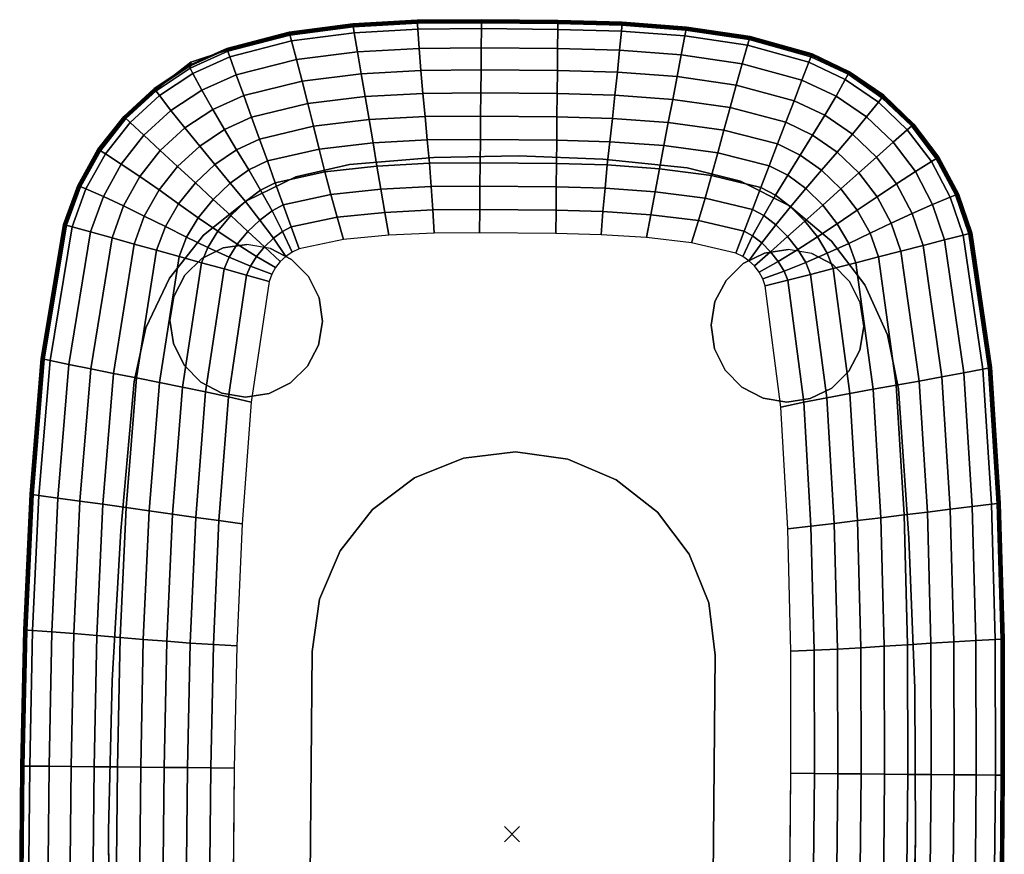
# Model space of a CAD drawing. Header units: inches. Extents: x -419 to 77, y -13 to 172.
# Tile 26 of 256: x -20 to -7, y 14 to 25. Entities that reach past the tile are written whole.
import ezdxf
from ezdxf.enums import TextEntityAlignment as Align

# ---------------------------------------------------------------- set-up
doc = ezdxf.new("R2010")
doc.units = ezdxf.units.IN
doc.header["$MEASUREMENT"] = 0
doc.header["$PDMODE"] = 3
doc.header["$PDSIZE"] = 0.1
for name, color, linetype in [('A-FURN', 1, 'Continuous'), ('A-FURN-3-NODE', 7, 'Continuous'), ('A-FURN-3-PIP-TABLE-LEG-BASE', 251, 'Continuous'), ('A-FURN-3-PIP-TABLE-LEG-GLIDE', 254, 'Continuous'), ('A-FURN-3-PIP-TABLE-LEG-SUPPORT', 251, 'Continuous'), ('A-FURN-3-PIP-TABLE-TOP', 33, 'Continuous'), ('A-FURN-3-PIP-TABLE-TOP-TRIM', 35, 'Continuous'), ('A-FURN-HAWORTH-ATT', 7, 'Continuous')]:
    doc.layers.add(name, color=color, linetype=linetype)

# ---------------------------------------------------------------- blocks, each defined once
blk = doc.blocks.new('STP-P26-3D-3')
at = {"layer": 'A-FURN-3-NODE'}
blk.add_point((0, 0), dxfattribs=at)
at = {"layer": 'A-FURN-3-PIP-TABLE-LEG-BASE'}
for points, invisible_edges in [([(-1.963, 5.254, 0.125), (0, 5.285, 0.125), (0, -5.285, 0.125), (-1.963, -5.254, 0.125)], 10), ([(-1.963, -5.254, 0.375), (0, -5.285, 0.375), (0, 5.285, 0.375), (-1.963, 5.254, 0.375)], 10), ([(0, 5.285, 0.125), (1.964, 5.254, 0.125), (1.964, -5.254, 0.125), (0, -5.285, 0.125)], 10), ([(0, -5.285, 0.375), (1.964, -5.254, 0.375), (1.964, 5.254, 0.375), (0, 5.285, 0.375)], 10), ([(1.964, 5.254, 0.125), (3.925, 5.16, 0.125), (3.925, -5.16, 0.125), (1.964, -5.254, 0.125)], 10), ([(1.964, -5.254, 0.375), (3.925, -5.16, 0.375), (3.925, 5.16, 0.375), (1.964, 5.254, 0.375)], 10), ([(5.883, -5.004, 0.125), (3.925, -5.16, 0.125), (3.925, 5.16, 0.125), (5.883, 5.004, 0.125)], 10), ([(3.925, -5.16, 0.375), (5.883, -5.004, 0.375), (5.883, 5.004, 0.375), (3.925, 5.16, 0.375)], 10), ([(5.883, -5.004, 0.375), (6.587, -4.856, 0.375), (6.587, 4.856, 0.375), (5.883, 5.004, 0.375)], 10), ([(6.587, 4.856, 0.125), (6.587, -4.856, 0.125), (5.883, -5.004, 0.125), (5.883, 5.004, 0.125)], 5), ([(7.24, 4.553, 0.375), (6.587, 4.856, 0.375), (6.587, -4.856, 0.375), (7.24, -4.553, 0.375)], 10), ([(6.587, -4.856, 0.125), (6.587, 4.856, 0.125), (7.24, 4.553, 0.125), (7.24, -4.553, 0.125)], 5), ([(7.24, -4.553, 0.375), (7.809, -4.112, 0.375), (7.809, 4.112, 0.375), (7.24, 4.553, 0.375)], 10), ([(7.809, 4.112, 0.125), (7.809, -4.112, 0.125), (7.24, -4.553, 0.125), (7.24, 4.553, 0.125)], 5), ([(8.265, 3.555, 0.375), (7.809, 4.112, 0.375), (7.809, -4.112, 0.375), (8.265, -3.555, 0.375)], 10), ([(7.809, -4.112, 0.125), (7.809, 4.112, 0.125), (8.265, 3.555, 0.125), (8.265, -3.555, 0.125)], 5), ([(8.265, -3.555, 0.375), (8.584, -2.911, 0.375), (8.584, 2.911, 0.375), (8.265, 3.555, 0.375)], 10), ([(8.584, 2.911, 0.125), (8.584, -2.911, 0.125), (8.265, -3.555, 0.125), (8.265, 3.555, 0.125)], 5), ([(8.584, -2.911, 0.375), (8.752, -2.211, 0.375), (8.752, 2.211, 0.375), (8.584, 2.911, 0.375)], 10), ([(8.752, 2.211, 0.125), (8.752, -2.211, 0.125), (8.584, -2.911, 0.125), (8.584, 2.911, 0.125)], 5), ([(8.752, -2.211, 0.375), (8.854, -1.108, 0.375), (8.854, 1.108, 0.375), (8.752, 2.211, 0.375)], 10), ([(8.854, 1.108, 0.125), (8.854, -1.108, 0.125), (8.752, -2.211, 0.125), (8.752, 2.211, 0.125)], 5), ([(8.854, -1.108, 0.375), (8.887, 0, 0.375), (8.854, 1.108, 0.375)], 8), ([(8.854, 1.108, 0.125), (8.887, 0, 0.125), (8.854, -1.108, 0.125), (8.854, 1.108, 0.125)], 4)]:
    blk.add_3dface(points, dxfattribs=dict(at, invisible_edges=invisible_edges))
at = {"layer": 'A-FURN-3-PIP-TABLE-LEG-GLIDE'}
for points, invisible_edges in [([(7.002, 4.494), (6.693, 4.543), (6.105, 4.352), (5.884, 4.131)], 10), ([(6.384, 4.494), (6.105, 4.352), (6.693, 4.543)], 2), ([(5.884, 4.131), (5.742, 3.852), (7.281, 4.352), (7.002, 4.494)], 10), ([(5.742, 3.852), (5.693, 3.543), (7.502, 4.131), (7.281, 4.352)], 10), ([(7.644, 3.852), (7.502, 4.131), (5.693, 3.543), (5.742, 3.234)], 10), ([(7.693, 3.543), (7.644, 3.852), (5.742, 3.234), (5.884, 2.956)], 10), ([(5.884, 2.956), (6.105, 2.734), (7.644, 3.234), (7.693, 3.543)], 10), ([(6.105, 2.734), (6.384, 2.592), (7.502, 2.956), (7.644, 3.234)], 10), ([(6.384, 2.592), (6.693, 2.543), (7.281, 2.734), (7.502, 2.956)], 10), ([(6.693, 2.543), (7.002, 2.592), (7.281, 2.734)], 8), ([(7.002, -2.592), (6.693, -2.543), (6.105, -2.734), (5.884, -2.956)], 10), ([(6.384, -2.592), (6.105, -2.734), (6.693, -2.543)], 2), ([(5.884, -2.956), (5.742, -3.234), (7.281, -2.734), (7.002, -2.592)], 10), ([(5.742, -3.234), (5.693, -3.543), (7.502, -2.956), (7.281, -2.734)], 10), ([(7.644, -3.234), (7.502, -2.956), (5.693, -3.543), (5.742, -3.852)], 10), ([(7.693, -3.543), (7.644, -3.234), (5.742, -3.852), (5.884, -4.131)], 10), ([(5.884, -4.131), (6.105, -4.352), (7.644, -3.852), (7.693, -3.543)], 10), ([(6.105, -4.352), (6.384, -4.494), (7.502, -4.131), (7.644, -3.852)], 10), ([(6.384, -4.494), (6.693, -4.543), (7.281, -4.352), (7.502, -4.131)], 10), ([(6.693, -4.543), (7.002, -4.494), (7.281, -4.352)], 8)]:
    blk.add_3dface(points, dxfattribs=dict(at, invisible_edges=invisible_edges))
at = {"layer": 'A-FURN-3-PIP-TABLE-LEG-SUPPORT'}
for points, invisible_edges in [([(2.371, 2.638, 25.25), (-3.062, 2.638, 25.25), (-3.062, -2.638, 25.25), (2.371, -2.638, 25.25)], 10), ([(3.054, 2.548, 25.25), (2.371, 2.638, 25.25), (2.371, -2.638, 25.25), (3.054, -2.548, 25.25)], 10), ([(3.69, 2.284, 25.25), (3.054, 2.548, 25.25), (3.054, -2.548, 25.25), (3.69, -2.284, 25.25)], 10), ([(3.69, -2.284, 25.25), (4.236, -1.865, 25.25), (4.236, 1.865, 25.25), (3.69, 2.284, 25.25)], 10), ([(4.656, 1.319, 25.25), (4.236, 1.865, 25.25), (4.236, -1.865, 25.25), (4.656, -1.319, 25.25)], 10), ([(4.656, -1.319, 25.25), (4.919, -0.683, 25.25), (4.919, 0.683, 25.25), (4.656, 1.319, 25.25)], 10), ([(4.919, -0.683, 25.25), (5.009, 0, 25.25), (4.919, 0.683, 25.25)], 8)]:
    blk.add_3dface(points, dxfattribs=dict(at, invisible_edges=invisible_edges))
at = {"layer": 'A-FURN-3-PIP-TABLE-TOP'}
for points, invisible_edges in [([(0.833, 6.399, 26), (-0.833, 6.399, 26), (-0.833, -6.399, 26), (0.833, -6.399, 26)], 10), ([(0.833, -6.399, 26), (10.626, -0.5, 26), (10.626, 0.5, 26), (0.833, 6.399, 26)], 13), ([(2.613, 6.379, 26), (0.833, 6.399, 26), (10.626, 0.5, 26), (10.61, 1.339, 26)], 10), ([(10.61, 1.339, 26), (10.554, 2.177, 26), (4.391, 6.313, 26), (2.613, 6.379, 26)], 10), ([(6.165, 6.183, 26), (4.391, 6.313, 26), (10.554, 2.177, 26), (10.438, 3.008, 26)], 10), ([(10.438, 3.008, 26), (10.221, 3.818, 26), (7.921, 5.909, 26), (6.165, 6.183, 26)], 10), ([(8.428, 5.729, 26), (7.921, 5.909, 26), (10.221, 3.818, 26), (9.995, 4.306, 26)], 10), ([(9.995, 4.306, 26), (9.693, 4.751, 26), (8.9, 5.472, 26), (8.428, 5.729, 26)], 10), ([(9.693, 4.751, 26), (9.326, 5.143, 26), (8.9, 5.472, 26)], 8), ([(0.833, -6.399, 26), (2.613, -6.379, 26), (10.61, -1.339, 26), (10.626, -0.5, 26)], 10), ([(2.613, -6.379, 26), (4.391, -6.313, 26), (10.554, -2.177, 26), (10.61, -1.339, 26)], 10), ([(6.165, -6.183, 26), (10.438, -3.008, 26), (10.554, -2.177, 26), (4.391, -6.313, 26)], 5), ([(7.921, -5.909, 26), (10.221, -3.818, 26), (10.438, -3.008, 26), (6.165, -6.183, 26)], 5), ([(9.995, -4.306, 26), (10.221, -3.818, 26), (7.921, -5.909, 26), (8.428, -5.729, 26)], 10), ([(8.428, -5.729, 26), (8.9, -5.472, 26), (9.693, -4.751, 26), (9.995, -4.306, 26)], 10), ([(9.326, -5.143, 26), (9.693, -4.751, 26), (8.9, -5.472, 26)], 2)]:
    blk.add_3dface(points, dxfattribs=dict(at, invisible_edges=invisible_edges))
at = {"layer": 'A-FURN-3-PIP-TABLE-TOP-TRIM'}
for points, invisible_edges in [([(-3.062, 2.638, 25.25), (2.371, 2.638, 25.25), (0.833, 3.644, 25.25), (-0.833, 3.644, 25.25)], 10), ([(2.371, 2.638, 25.25), (3.054, 2.548, 25.25), (2.433, 3.628, 25.25), (0.833, 3.644, 25.25)], 10), ([(3.054, 2.548, 25.25), (3.69, 2.284, 25.25), (4.032, 3.573, 25.25), (2.433, 3.628, 25.25)], 10), ([(5.628, 3.467, 25.25), (4.032, 3.573, 25.25), (3.69, 2.284, 25.25), (4.236, 1.865, 25.25)], 10), ([(4.236, 1.865, 25.25), (4.656, 1.319, 25.25), (7.212, 3.247, 25.25), (5.628, 3.467, 25.25)], 10), ([(7.64, 2.858, 25.25), (7.212, 3.247, 25.25), (4.656, 1.319, 25.25), (4.919, 0.683, 25.25)], 11), ([(7.64, 2.858, 25.25), (7.597, 2.949, 25.25), (7.306, 3.214, 25.25), (7.212, 3.247, 25.25)], 10), ([(7.597, 2.949, 25.25), (7.541, 3.032, 25.25), (7.394, 3.166, 25.25), (7.306, 3.214, 25.25)], 10), ([(7.541, 3.032, 25.25), (7.473, 3.105, 25.25), (7.394, 3.166, 25.25)], 8), ([(4.919, 0.683, 25.25), (7.832, 1.688, 25.25), (7.768, 2.279, 25.25), (7.64, 2.858, 25.25)], 9), ([(4.919, 0.683, 25.25), (7.872, 0.5, 25.25), (7.863, 1.094, 25.25), (7.832, 1.688, 25.25)], 9), ([(5.009, 0, 25.25), (7.872, -0.5, 25.25), (7.872, 0.5, 25.25), (4.919, 0.683, 25.25)], 5), ([(5.009, 0, 25.25), (4.919, -0.683, 25.25), (7.872, -0.5, 25.25)], 10), ([(7.832, -1.688, 25.25), (7.863, -1.094, 25.25), (7.872, -0.5, 25.25), (4.919, -0.683, 25.25)], 12), ([(7.212, -3.247, 25.25), (7.64, -2.858, 25.25), (4.919, -0.683, 25.25), (4.656, -1.319, 25.25)], 11), ([(4.919, -0.683, 25.25), (7.64, -2.858, 25.25), (7.768, -2.279, 25.25), (7.832, -1.688, 25.25)], 9), ([(4.656, -1.319, 25.25), (4.236, -1.865, 25.25), (5.628, -3.467, 25.25), (7.212, -3.247, 25.25)], 10), ([(4.032, -3.573, 25.25), (5.628, -3.467, 25.25), (4.236, -1.865, 25.25), (3.69, -2.284, 25.25)], 10), ([(2.433, -3.628, 25.25), (4.032, -3.573, 25.25), (3.69, -2.284, 25.25), (3.054, -2.548, 25.25)], 10), ([(0.833, -3.644, 25.25), (2.433, -3.628, 25.25), (3.054, -2.548, 25.25), (2.371, -2.638, 25.25)], 10), ([(-0.833, -3.644, 25.25), (0.833, -3.644, 25.25), (2.371, -2.638, 25.25), (-3.062, -2.638, 25.25)], 10), ([(7.64, -2.858, 25.25), (7.212, -3.247, 25.25), (7.306, -3.214, 25.25), (7.597, -2.949, 25.25)], 5), ([(7.306, -3.214, 25.25), (7.394, -3.166, 25.25), (7.541, -3.032, 25.25), (7.597, -2.949, 25.25)], 10), ([(7.394, -3.166, 25.25), (7.473, -3.105, 25.25), (7.541, -3.032, 25.25)], 8)]:
    blk.add_3dface(points, dxfattribs=dict(at, invisible_edges=invisible_edges))
at = {"layer": 'A-FURN-HAWORTH-ATT', "flags": 1}
for tag, p in [('HAWMC', (0.002, -0.001)), ('HAWPN', (0.002, -0.168)), ('HAWSN', (0.002, -0.335))]:
    blk.add_attdef(tag, text='', height=0.1, dxfattribs=at).set_placement(p, align=Align.TOP_CENTER)
at = {"layer": 'A-FURN-3-PIP-TABLE-LEG-BASE'}
mesh = blk.add_polymesh((2, 45), dxfattribs=at)
for k, corner in enumerate([(-8.887, 0, 0.125), (-8.854, 1.108, 0.125), (-8.752, 2.211, 0.125), (-8.584, 2.911, 0.125), (-8.265, 3.555, 0.125), (-7.809, 4.112, 0.125), (-7.24, 4.553, 0.125), (-6.587, 4.856, 0.125), (-5.883, 5.004, 0.125), (-3.925, 5.16, 0.125), (-1.963, 5.254, 0.125), (0, 5.285, 0.125), (1.964, 5.254, 0.125), (3.925, 5.16, 0.125), (5.883, 5.004, 0.125), (6.587, 4.856, 0.125), (7.24, 4.553, 0.125), (7.809, 4.112, 0.125), (8.265, 3.555, 0.125), (8.584, 2.911, 0.125), (8.752, 2.211, 0.125), (8.854, 1.108, 0.125), (8.887, 0, 0.125), (8.854, -1.108, 0.125), (8.752, -2.211, 0.125), (8.584, -2.911, 0.125), (8.265, -3.555, 0.125), (7.809, -4.112, 0.125), (7.24, -4.553, 0.125), (6.587, -4.856, 0.125), (5.883, -5.004, 0.125), (3.925, -5.16, 0.125), (1.964, -5.254, 0.125), (0, -5.285, 0.125), (-1.963, -5.254, 0.125), (-3.925, -5.16, 0.125), (-5.883, -5.004, 0.125), (-6.587, -4.856, 0.125), (-7.24, -4.553, 0.125), (-7.809, -4.112, 0.125), (-8.265, -3.555, 0.125), (-8.584, -2.911, 0.125), (-8.752, -2.211, 0.125), (-8.854, -1.108, 0.125), (-8.887, 0, 0.125), (-8.887, 0, 0.375), (-8.854, 1.108, 0.375), (-8.752, 2.211, 0.375), (-8.584, 2.911, 0.375), (-8.265, 3.555, 0.375), (-7.809, 4.112, 0.375), (-7.24, 4.553, 0.375), (-6.587, 4.856, 0.375), (-5.883, 5.004, 0.375), (-3.925, 5.16, 0.375), (-1.963, 5.254, 0.375), (0, 5.285, 0.375), (1.964, 5.254, 0.375), (3.925, 5.16, 0.375), (5.883, 5.004, 0.375), (6.587, 4.856, 0.375), (7.24, 4.553, 0.375), (7.809, 4.112, 0.375), (8.265, 3.555, 0.375), (8.584, 2.911, 0.375), (8.752, 2.211, 0.375), (8.854, 1.108, 0.375), (8.887, 0, 0.375), (8.854, -1.108, 0.375), (8.752, -2.211, 0.375), (8.584, -2.911, 0.375), (8.265, -3.555, 0.375), (7.809, -4.112, 0.375), (7.24, -4.553, 0.375), (6.587, -4.856, 0.375), (5.883, -5.004, 0.375), (3.925, -5.16, 0.375), (1.964, -5.254, 0.375), (0, -5.285, 0.375), (-1.963, -5.254, 0.375), (-3.925, -5.16, 0.375), (-5.883, -5.004, 0.375), (-6.587, -4.856, 0.375), (-7.24, -4.553, 0.375), (-7.809, -4.112, 0.375), (-8.265, -3.555, 0.375), (-8.584, -2.911, 0.375), (-8.752, -2.211, 0.375), (-8.854, -1.108, 0.375), (-8.887, 0, 0.375)]):
    mesh.set_mesh_vertex(divmod(k, 45), corner)
at = {"layer": 'A-FURN-3-PIP-TABLE-LEG-GLIDE'}
mesh = blk.add_polymesh((2, 20), dxfattribs=dict(at, n_close=True))
for k, corner in enumerate([(7.693, 3.543, 0.125), (7.644, 3.852, 0.125), (7.502, 4.131, 0.125), (7.281, 4.352, 0.125), (7.002, 4.494, 0.125), (6.693, 4.543, 0.125), (6.384, 4.494, 0.125), (6.105, 4.352, 0.125), (5.884, 4.131, 0.125), (5.742, 3.852, 0.125), (5.693, 3.543, 0.125), (5.742, 3.234, 0.125), (5.884, 2.956, 0.125), (6.105, 2.734, 0.125), (6.384, 2.592, 0.125), (6.693, 2.543, 0.125), (7.002, 2.592, 0.125), (7.281, 2.734, 0.125), (7.502, 2.956, 0.125), (7.644, 3.234, 0.125), (7.693, 3.543), (7.644, 3.852), (7.502, 4.131), (7.281, 4.352), (7.002, 4.494), (6.693, 4.543), (6.384, 4.494), (6.105, 4.352), (5.884, 4.131), (5.742, 3.852), (5.693, 3.543), (5.742, 3.234), (5.884, 2.956), (6.105, 2.734), (6.384, 2.592), (6.693, 2.543), (7.002, 2.592), (7.281, 2.734), (7.502, 2.956), (7.644, 3.234)]):
    mesh.set_mesh_vertex(divmod(k, 20), corner)
mesh = blk.add_polymesh((2, 20), dxfattribs=dict(at, n_close=True))
for k, corner in enumerate([(7.693, -3.543, 0.125), (7.644, -3.234, 0.125), (7.502, -2.956, 0.125), (7.281, -2.734, 0.125), (7.002, -2.592, 0.125), (6.693, -2.543, 0.125), (6.384, -2.592, 0.125), (6.105, -2.734, 0.125), (5.884, -2.956, 0.125), (5.742, -3.234, 0.125), (5.693, -3.543, 0.125), (5.742, -3.852, 0.125), (5.884, -4.131, 0.125), (6.105, -4.352, 0.125), (6.384, -4.494, 0.125), (6.693, -4.543, 0.125), (7.002, -4.494, 0.125), (7.281, -4.352, 0.125), (7.502, -4.131, 0.125), (7.644, -3.852, 0.125), (7.693, -3.543), (7.644, -3.234), (7.502, -2.956), (7.281, -2.734), (7.002, -2.592), (6.693, -2.543), (6.384, -2.592), (6.105, -2.734), (5.884, -2.956), (5.742, -3.234), (5.693, -3.543), (5.742, -3.852), (5.884, -4.131), (6.105, -4.352), (6.384, -4.494), (6.693, -4.543), (7.002, -4.494), (7.281, -4.352), (7.502, -4.131), (7.644, -3.852)]):
    mesh.set_mesh_vertex(divmod(k, 20), corner)
at = {"layer": 'A-FURN-3-PIP-TABLE-TOP-TRIM'}
mesh = blk.add_polymesh((9, 9), dxfattribs=at)
for k, corner in enumerate([(8.428, 5.729, 26), (8.434, 5.744, 25.997), (8.439, 5.756, 25.987), (8.443, 5.763, 25.974), (8.444, 5.765, 25.958), (8.4, 5.657, 25.681), (8.302, 5.428, 25.509), (8.181, 5.163, 25.411), (8.051, 4.89, 25.35), (7.921, 5.909, 26), (7.925, 5.924, 25.997), (7.929, 5.937, 25.987), (7.931, 5.945, 25.974), (7.932, 5.947, 25.958), (7.901, 5.833, 25.681), (7.837, 5.591, 25.509), (7.762, 5.31, 25.411), (7.684, 5.02, 25.35), (6.165, 6.183, 26), (6.168, 6.198, 25.997), (6.171, 6.211, 25.987), (6.172, 6.219, 25.974), (6.173, 6.222, 25.958), (6.149, 6.106, 25.681), (6.099, 5.859, 25.509), (6.043, 5.573, 25.411), (5.986, 5.276, 25.35), (4.391, 6.313, 26), (4.393, 6.329, 25.997), (4.394, 6.342, 25.987), (4.395, 6.35, 25.974), (4.396, 6.352, 25.958), (4.38, 6.236, 25.681), (4.348, 5.986, 25.509), (4.31, 5.698, 25.411), (4.271, 5.398, 25.35), (2.613, 6.379, 26), (2.613, 6.395, 25.997), (2.614, 6.408, 25.987), (2.615, 6.416, 25.974), (2.615, 6.418, 25.958), (2.608, 6.301, 25.681), (2.593, 6.05, 25.509), (2.574, 5.761, 25.411), (2.552, 5.46, 25.35), (0.833, 6.399, 26), (0.833, 6.415, 25.997), (0.833, 6.428, 25.987), (0.833, 6.436, 25.974), (0.833, 6.438, 25.958), (0.833, 6.321, 25.681), (0.833, 6.07, 25.509), (0.833, 5.78, 25.411), (0.833, 5.479, 25.35), (-0.833, 6.399, 26), (-0.833, 6.415, 25.997), (-0.833, 6.428, 25.987), (-0.833, 6.436, 25.974), (-0.833, 6.438, 25.958), (-0.833, 6.321, 25.681), (-0.833, 6.07, 25.509), (-0.833, 5.78, 25.411), (-0.833, 5.479, 25.35), (-2.613, 6.379, 26), (-2.613, 6.395, 25.997), (-2.614, 6.408, 25.987), (-2.615, 6.416, 25.974), (-2.615, 6.418, 25.958), (-2.608, 6.301, 25.681), (-2.593, 6.05, 25.509), (-2.574, 5.761, 25.411), (-2.552, 5.46, 25.35), (-4.391, 6.313, 26), (-4.393, 6.329, 25.997), (-4.394, 6.342, 25.987), (-4.395, 6.35, 25.974), (-4.396, 6.352, 25.958), (-4.38, 6.236, 25.681), (-4.348, 5.986, 25.509), (-4.31, 5.698, 25.411), (-4.271, 5.398, 25.35)]):
    mesh.set_mesh_vertex(divmod(k, 9), corner)
mesh = blk.add_polymesh((9, 9), dxfattribs=at)
for k, corner in enumerate([(10.61, 1.339, 26), (10.626, 1.34, 25.997), (10.639, 1.342, 25.987), (10.647, 1.342, 25.974), (10.649, 1.343, 25.958), (10.532, 1.334, 25.681), (10.282, 1.313, 25.509), (9.993, 1.286, 25.411), (9.693, 1.257, 25.35), (10.554, 2.177, 26), (10.57, 2.18, 25.997), (10.582, 2.182, 25.987), (10.591, 2.183, 25.974), (10.593, 2.184, 25.958), (10.477, 2.163, 25.681), (10.23, 2.119, 25.509), (9.943, 2.067, 25.411), (9.645, 2.013, 25.35), (10.438, 3.008, 26), (10.453, 3.012, 25.997), (10.466, 3.016, 25.987), (10.474, 3.018, 25.974), (10.476, 3.018, 25.958), (10.363, 2.986, 25.681), (10.121, 2.919, 25.509), (9.839, 2.842, 25.411), (9.546, 2.765, 25.35), (10.221, 3.818, 26), (10.236, 3.824, 25.997), (10.248, 3.828, 25.987), (10.256, 3.831, 25.974), (10.258, 3.832, 25.958), (10.148, 3.791, 25.681), (9.913, 3.703, 25.509), (9.641, 3.602, 25.411), (9.359, 3.498, 25.35), (9.995, 4.306, 26), (10.074, 4.298, 25.965), (10.02, 4.319, 25.987), (10.027, 4.323, 25.974), (10.029, 4.325, 25.958), (9.926, 4.271, 25.681), (9.707, 4.151, 25.509), (9.455, 4.006, 25.411), (9.195, 3.85, 25.35), (9.693, 4.751, 26), (9.706, 4.76, 25.997), (9.716, 4.768, 25.987), (9.722, 4.774, 25.974), (9.724, 4.775, 25.958), (9.633, 4.707, 25.681), (9.438, 4.554, 25.509), (9.211, 4.371, 25.411), (8.974, 4.174, 25.35), (9.326, 5.143, 26), (9.335, 5.154, 25.997), (9.344, 5.164, 25.987), (9.35, 5.17, 25.974), (9.352, 5.172, 25.958), (9.276, 5.088, 25.681), (9.11, 4.906, 25.509), (8.913, 4.689, 25.411), (8.705, 4.46, 25.35), (8.9, 5.472, 26), (8.908, 5.485, 25.997), (8.915, 5.496, 25.987), (8.92, 5.503, 25.974), (8.922, 5.505, 25.958), (8.862, 5.408, 25.681), (8.729, 5.199, 25.509), (8.568, 4.955, 25.411), (8.395, 4.701, 25.35), (8.428, 5.729, 26), (8.434, 5.744, 25.997), (8.439, 5.756, 25.987), (8.443, 5.763, 25.974), (8.444, 5.765, 25.958), (8.4, 5.657, 25.681), (8.302, 5.428, 25.509), (8.181, 5.163, 25.411), (8.051, 4.89, 25.35)]):
    mesh.set_mesh_vertex(divmod(k, 9), corner)
mesh = blk.add_polymesh((9, 7), dxfattribs=at)
for k, corner in enumerate([(8.051, 4.89, 25.35), (7.916, 4.613, 25.31), (7.781, 4.335, 25.284), (7.649, 4.056, 25.267), (7.524, 3.776, 25.257), (7.408, 3.495, 25.252), (7.306, 3.214, 25.25), (7.684, 5.02, 25.35), (7.606, 4.726, 25.31), (7.527, 4.431, 25.284), (7.448, 4.136, 25.267), (7.37, 3.84, 25.257), (7.291, 3.543, 25.252), (7.212, 3.247, 25.25), (5.986, 5.276, 25.35), (5.93, 4.974, 25.31), (5.872, 4.672, 25.284), (5.814, 4.369, 25.267), (5.755, 4.067, 25.257), (5.693, 3.766, 25.252), (5.628, 3.467, 25.25), (4.271, 5.398, 25.35), (4.231, 5.094, 25.31), (4.191, 4.789, 25.284), (4.151, 4.484, 25.267), (4.111, 4.179, 25.257), (4.072, 3.875, 25.252), (4.032, 3.573, 25.25), (2.552, 5.46, 25.35), (2.529, 5.156, 25.31), (2.507, 4.851, 25.284), (2.485, 4.545, 25.267), (2.465, 4.239, 25.257), (2.447, 3.933, 25.252), (2.433, 3.628, 25.25), (0.833, 5.479, 25.35), (0.833, 5.175, 25.31), (0.833, 4.87, 25.284), (0.833, 4.564, 25.267), (0.833, 4.258, 25.257), (0.833, 3.951, 25.252), (0.833, 3.644, 25.25), (-0.833, 5.479, 25.35), (-0.833, 5.175, 25.31), (-0.833, 4.87, 25.284), (-0.833, 4.564, 25.267), (-0.833, 4.258, 25.257), (-0.833, 3.951, 25.252), (-0.833, 3.644, 25.25), (-2.552, 5.46, 25.35), (-2.529, 5.156, 25.31), (-2.507, 4.851, 25.284), (-2.485, 4.545, 25.267), (-2.465, 4.239, 25.257), (-2.447, 3.933, 25.252), (-2.433, 3.628, 25.25), (-4.271, 5.398, 25.35), (-4.231, 5.094, 25.31), (-4.191, 4.789, 25.284), (-4.151, 4.484, 25.267), (-4.111, 4.179, 25.257), (-4.072, 3.875, 25.252), (-4.032, 3.573, 25.25)]):
    mesh.set_mesh_vertex(divmod(k, 7), corner)
mesh = blk.add_polymesh((9, 7), dxfattribs=at)
for k, corner in enumerate([(9.693, 1.257, 25.35), (9.389, 1.226, 25.31), (9.083, 1.195, 25.284), (8.778, 1.165, 25.267), (8.472, 1.138, 25.257), (8.167, 1.114, 25.252), (7.863, 1.094, 25.25), (9.645, 2.013, 25.35), (9.342, 1.959, 25.31), (9.038, 1.905, 25.284), (8.734, 1.85, 25.267), (8.431, 1.796, 25.257), (8.13, 1.741, 25.252), (7.832, 1.688, 25.25), (9.546, 2.765, 25.35), (9.249, 2.688, 25.31), (8.951, 2.61, 25.284), (8.652, 2.531, 25.267), (8.355, 2.45, 25.257), (8.06, 2.367, 25.252), (7.768, 2.279, 25.25), (9.359, 3.498, 25.35), (9.075, 3.392, 25.31), (8.788, 3.285, 25.284), (8.501, 3.179, 25.267), (8.214, 3.072, 25.257), (7.927, 2.965, 25.252), (7.64, 2.858, 25.25), (9.195, 3.85, 25.35), (8.932, 3.69, 25.31), (8.668, 3.529, 25.284), (8.403, 3.371, 25.267), (8.136, 3.219, 25.257), (7.868, 3.077, 25.252), (7.597, 2.949, 25.25), (8.974, 4.174, 25.35), (8.735, 3.972, 25.31), (8.494, 3.769, 25.284), (8.253, 3.569, 25.267), (8.014, 3.377, 25.257), (7.776, 3.197, 25.252), (7.541, 3.032, 25.25), (8.705, 4.46, 25.35), (8.493, 4.226, 25.31), (8.279, 3.992, 25.284), (8.068, 3.759, 25.267), (7.861, 3.532, 25.257), (7.662, 3.313, 25.252), (7.473, 3.105, 25.25), (8.395, 4.701, 25.35), (8.216, 4.443, 25.31), (8.037, 4.184, 25.284), (7.861, 3.926, 25.267), (7.693, 3.669, 25.257), (7.536, 3.415, 25.252), (7.394, 3.166, 25.25), (8.051, 4.89, 25.35), (7.916, 4.613, 25.31), (7.781, 4.335, 25.284), (7.649, 4.056, 25.267), (7.524, 3.776, 25.257), (7.408, 3.495, 25.252), (7.306, 3.214, 25.25)]):
    mesh.set_mesh_vertex(divmod(k, 7), corner)
mesh = blk.add_polymesh((9, 9), dxfattribs=at)
for k, corner in enumerate([(9.693, -4.751, 26), (9.706, -4.76, 25.997), (9.716, -4.768, 25.987), (9.722, -4.774, 25.974), (9.724, -4.775, 25.958), (9.633, -4.707, 25.681), (9.438, -4.554, 25.509), (9.211, -4.371, 25.411), (8.974, -4.174, 25.35), (9.995, -4.306, 26), (10.009, -4.312, 25.997), (10.02, -4.319, 25.987), (10.027, -4.323, 25.974), (10.029, -4.325, 25.958), (9.926, -4.271, 25.681), (9.707, -4.151, 25.509), (9.455, -4.006, 25.411), (9.195, -3.85, 25.35), (10.221, -3.818, 26), (10.236, -3.824, 25.997), (10.248, -3.828, 25.987), (10.256, -3.831, 25.974), (10.258, -3.832, 25.958), (10.148, -3.791, 25.681), (9.913, -3.703, 25.509), (9.641, -3.602, 25.411), (9.359, -3.498, 25.35), (10.438, -3.008, 26), (10.453, -3.012, 25.997), (10.466, -3.016, 25.987), (10.474, -3.018, 25.974), (10.476, -3.018, 25.958), (10.363, -2.986, 25.681), (10.121, -2.919, 25.509), (9.839, -2.842, 25.411), (9.546, -2.765, 25.35), (10.554, -2.177, 26), (10.57, -2.18, 25.997), (10.582, -2.182, 25.987), (10.591, -2.183, 25.974), (10.593, -2.184, 25.958), (10.477, -2.163, 25.681), (10.23, -2.119, 25.509), (9.943, -2.067, 25.411), (9.645, -2.013, 25.35), (10.61, -1.339, 26), (10.626, -1.34, 25.997), (10.639, -1.342, 25.987), (10.647, -1.342, 25.974), (10.649, -1.343, 25.958), (10.532, -1.334, 25.681), (10.282, -1.313, 25.509), (9.993, -1.286, 25.411), (9.693, -1.257, 25.35), (10.626, -0.5, 26), (10.642, -0.5, 25.997), (10.655, -0.5, 25.987), (10.663, -0.5, 25.974), (10.665, -0.5, 25.958), (10.548, -0.5, 25.681), (10.297, -0.5, 25.509), (10.007, -0.5, 25.411), (9.706, -0.5, 25.35), (10.626, 0.5, 26), (10.642, 0.5, 25.997), (10.655, 0.5, 25.987), (10.663, 0.5, 25.974), (10.665, 0.5, 25.958), (10.548, 0.5, 25.681), (10.297, 0.5, 25.509), (10.007, 0.5, 25.411), (9.706, 0.5, 25.35), (10.61, 1.339, 26), (10.626, 1.34, 25.997), (10.639, 1.342, 25.987), (10.647, 1.342, 25.974), (10.649, 1.343, 25.958), (10.532, 1.334, 25.681), (10.282, 1.313, 25.509), (9.993, 1.286, 25.411), (9.693, 1.257, 25.35)]):
    mesh.set_mesh_vertex(divmod(k, 9), corner)
mesh = blk.add_polymesh((9, 7), dxfattribs=at)
for k, corner in enumerate([(8.974, -4.174, 25.35), (8.735, -3.972, 25.31), (8.494, -3.769, 25.284), (8.253, -3.569, 25.267), (8.014, -3.377, 25.257), (7.776, -3.197, 25.252), (7.541, -3.032, 25.25), (9.195, -3.85, 25.35), (8.932, -3.69, 25.31), (8.668, -3.529, 25.284), (8.403, -3.371, 25.267), (8.136, -3.219, 25.257), (7.868, -3.077, 25.252), (7.597, -2.949, 25.25), (9.359, -3.498, 25.35), (9.075, -3.392, 25.31), (8.788, -3.285, 25.284), (8.501, -3.179, 25.267), (8.214, -3.072, 25.257), (7.927, -2.965, 25.252), (7.64, -2.858, 25.25), (9.546, -2.765, 25.35), (9.249, -2.688, 25.31), (8.951, -2.61, 25.284), (8.652, -2.531, 25.267), (8.355, -2.45, 25.257), (8.06, -2.367, 25.252), (7.768, -2.279, 25.25), (9.645, -2.013, 25.35), (9.342, -1.959, 25.31), (9.038, -1.905, 25.284), (8.734, -1.85, 25.267), (8.431, -1.796, 25.257), (8.13, -1.741, 25.252), (7.832, -1.688, 25.25), (9.693, -1.257, 25.35), (9.389, -1.226, 25.31), (9.083, -1.195, 25.284), (8.778, -1.165, 25.267), (8.472, -1.138, 25.257), (8.167, -1.114, 25.252), (7.863, -1.094, 25.25), (9.706, -0.5, 25.35), (9.402, -0.5, 25.31), (9.097, -0.5, 25.284), (8.791, -0.5, 25.267), (8.485, -0.5, 25.257), (8.178, -0.5, 25.252), (7.872, -0.5, 25.25), (9.706, 0.5, 25.35), (9.402, 0.5, 25.31), (9.097, 0.5, 25.284), (8.791, 0.5, 25.267), (8.485, 0.5, 25.257), (8.178, 0.5, 25.252), (7.872, 0.5, 25.25), (9.693, 1.257, 25.35), (9.389, 1.226, 25.31), (9.083, 1.195, 25.284), (8.778, 1.165, 25.267), (8.472, 1.138, 25.257), (8.167, 1.114, 25.252), (7.863, 1.094, 25.25)]):
    mesh.set_mesh_vertex(divmod(k, 7), corner)
mesh = blk.add_polymesh((9, 7), dxfattribs=at)
for k, corner in enumerate([(0.833, -5.479, 25.35), (0.833, -5.175, 25.31), (0.833, -4.87, 25.284), (0.833, -4.564, 25.267), (0.833, -4.258, 25.257), (0.833, -3.951, 25.252), (0.833, -3.644, 25.25), (2.552, -5.46, 25.35), (2.529, -5.156, 25.31), (2.507, -4.851, 25.284), (2.485, -4.545, 25.267), (2.465, -4.239, 25.257), (2.447, -3.933, 25.252), (2.433, -3.628, 25.25), (4.271, -5.398, 25.35), (4.231, -5.094, 25.31), (4.191, -4.789, 25.284), (4.151, -4.484, 25.267), (4.111, -4.179, 25.257), (4.072, -3.875, 25.252), (4.032, -3.573, 25.25), (5.986, -5.276, 25.35), (5.93, -4.974, 25.31), (5.872, -4.672, 25.284), (5.814, -4.369, 25.267), (5.755, -4.067, 25.257), (5.693, -3.766, 25.252), (5.628, -3.467, 25.25), (7.684, -5.02, 25.35), (7.606, -4.726, 25.31), (7.527, -4.431, 25.284), (7.448, -4.136, 25.267), (7.37, -3.84, 25.257), (7.291, -3.543, 25.252), (7.212, -3.247, 25.25), (8.051, -4.89, 25.35), (7.916, -4.613, 25.31), (7.781, -4.335, 25.284), (7.649, -4.056, 25.267), (7.524, -3.776, 25.257), (7.408, -3.495, 25.252), (7.306, -3.214, 25.25), (8.395, -4.701, 25.35), (8.216, -4.443, 25.31), (8.037, -4.184, 25.284), (7.861, -3.926, 25.267), (7.693, -3.669, 25.257), (7.536, -3.415, 25.252), (7.394, -3.166, 25.25), (8.705, -4.46, 25.35), (8.493, -4.226, 25.31), (8.279, -3.992, 25.284), (8.068, -3.759, 25.267), (7.861, -3.532, 25.257), (7.662, -3.313, 25.252), (7.473, -3.105, 25.25), (8.974, -4.174, 25.35), (8.735, -3.972, 25.31), (8.494, -3.769, 25.284), (8.253, -3.569, 25.267), (8.014, -3.377, 25.257), (7.776, -3.197, 25.252), (7.541, -3.032, 25.25)]):
    mesh.set_mesh_vertex(divmod(k, 7), corner)
mesh = blk.add_polymesh((9, 7), dxfattribs=at)
for k, corner in enumerate([(-8.705, -4.46, 25.35), (-8.493, -4.226, 25.31), (-8.279, -3.992, 25.284), (-8.068, -3.759, 25.267), (-7.861, -3.532, 25.257), (-7.662, -3.313, 25.252), (-7.473, -3.105, 25.25), (-8.395, -4.701, 25.35), (-8.216, -4.443, 25.31), (-8.037, -4.184, 25.284), (-7.861, -3.926, 25.267), (-7.693, -3.669, 25.257), (-7.536, -3.415, 25.252), (-7.394, -3.166, 25.25), (-8.051, -4.89, 25.35), (-7.916, -4.613, 25.31), (-7.781, -4.335, 25.284), (-7.649, -4.056, 25.267), (-7.524, -3.776, 25.257), (-7.408, -3.495, 25.252), (-7.306, -3.214, 25.25), (-7.684, -5.02, 25.35), (-7.606, -4.726, 25.31), (-7.527, -4.431, 25.284), (-7.448, -4.136, 25.267), (-7.37, -3.84, 25.257), (-7.291, -3.543, 25.252), (-7.212, -3.247, 25.25), (-5.986, -5.276, 25.35), (-5.93, -4.974, 25.31), (-5.872, -4.672, 25.284), (-5.814, -4.369, 25.267), (-5.755, -4.067, 25.257), (-5.693, -3.766, 25.252), (-5.628, -3.467, 25.25), (-4.271, -5.398, 25.35), (-4.231, -5.094, 25.31), (-4.191, -4.789, 25.284), (-4.151, -4.484, 25.267), (-4.111, -4.179, 25.257), (-4.072, -3.875, 25.252), (-4.032, -3.573, 25.25), (-2.552, -5.46, 25.35), (-2.529, -5.156, 25.31), (-2.507, -4.851, 25.284), (-2.485, -4.545, 25.267), (-2.465, -4.239, 25.257), (-2.447, -3.933, 25.252), (-2.433, -3.628, 25.25), (-0.833, -5.479, 25.35), (-0.833, -5.175, 25.31), (-0.833, -4.87, 25.284), (-0.833, -4.564, 25.267), (-0.833, -4.258, 25.257), (-0.833, -3.951, 25.252), (-0.833, -3.644, 25.25), (0.833, -5.479, 25.35), (0.833, -5.175, 25.31), (0.833, -4.87, 25.284), (0.833, -4.564, 25.267), (0.833, -4.258, 25.257), (0.833, -3.951, 25.252), (0.833, -3.644, 25.25)]):
    mesh.set_mesh_vertex(divmod(k, 7), corner)
mesh = blk.add_polymesh((9, 9), dxfattribs=at)
for k, corner in enumerate([(0.833, -6.399, 26), (0.833, -6.415, 25.997), (0.833, -6.428, 25.987), (0.833, -6.436, 25.974), (0.833, -6.438, 25.958), (0.833, -6.321, 25.681), (0.833, -6.07, 25.509), (0.833, -5.78, 25.411), (0.833, -5.479, 25.35), (2.613, -6.379, 26), (2.613, -6.395, 25.997), (2.614, -6.408, 25.987), (2.615, -6.416, 25.974), (2.615, -6.418, 25.958), (2.608, -6.301, 25.681), (2.593, -6.05, 25.509), (2.574, -5.761, 25.411), (2.552, -5.46, 25.35), (4.391, -6.313, 26), (4.393, -6.329, 25.997), (4.394, -6.342, 25.987), (4.395, -6.35, 25.974), (4.396, -6.352, 25.958), (4.38, -6.236, 25.681), (4.348, -5.986, 25.509), (4.31, -5.698, 25.411), (4.271, -5.398, 25.35), (6.165, -6.183, 26), (6.168, -6.198, 25.997), (6.171, -6.211, 25.987), (6.172, -6.219, 25.974), (6.173, -6.222, 25.958), (6.149, -6.106, 25.681), (6.099, -5.859, 25.509), (6.043, -5.573, 25.411), (5.986, -5.276, 25.35), (7.921, -5.909, 26), (7.925, -5.924, 25.997), (7.929, -5.937, 25.987), (7.931, -5.945, 25.974), (7.932, -5.947, 25.958), (7.901, -5.833, 25.681), (7.837, -5.591, 25.509), (7.762, -5.31, 25.411), (7.684, -5.02, 25.35), (8.428, -5.729, 26), (8.434, -5.744, 25.997), (8.439, -5.756, 25.987), (8.443, -5.763, 25.974), (8.444, -5.765, 25.958), (8.4, -5.657, 25.681), (8.302, -5.428, 25.509), (8.181, -5.163, 25.411), (8.051, -4.89, 25.35), (8.9, -5.472, 26), (8.908, -5.485, 25.997), (8.915, -5.496, 25.987), (8.92, -5.503, 25.974), (8.922, -5.505, 25.958), (8.862, -5.408, 25.681), (8.729, -5.199, 25.509), (8.568, -4.955, 25.411), (8.395, -4.701, 25.35), (9.326, -5.143, 26), (9.335, -5.154, 25.997), (9.344, -5.164, 25.987), (9.35, -5.17, 25.974), (9.352, -5.172, 25.958), (9.276, -5.088, 25.681), (9.11, -4.906, 25.509), (8.913, -4.689, 25.411), (8.705, -4.46, 25.35), (9.693, -4.751, 26), (9.706, -4.76, 25.997), (9.716, -4.768, 25.987), (9.722, -4.774, 25.974), (9.724, -4.775, 25.958), (9.633, -4.707, 25.681), (9.438, -4.554, 25.509), (9.211, -4.371, 25.411), (8.974, -4.174, 25.35)]):
    mesh.set_mesh_vertex(divmod(k, 9), corner)
mesh = blk.add_polymesh((9, 9), dxfattribs=at)
for k, corner in enumerate([(-9.326, -5.143, 26), (-9.335, -5.154, 25.997), (-9.344, -5.164, 25.987), (-9.35, -5.17, 25.974), (-9.352, -5.172, 25.958), (-9.276, -5.088, 25.681), (-9.11, -4.906, 25.509), (-8.913, -4.689, 25.411), (-8.705, -4.46, 25.35), (-8.9, -5.472, 26), (-8.908, -5.485, 25.997), (-8.915, -5.496, 25.987), (-8.92, -5.503, 25.974), (-8.922, -5.505, 25.958), (-8.862, -5.408, 25.681), (-8.729, -5.199, 25.509), (-8.568, -4.955, 25.411), (-8.395, -4.701, 25.35), (-8.428, -5.729, 26), (-8.434, -5.744, 25.997), (-8.439, -5.756, 25.987), (-8.443, -5.763, 25.974), (-8.444, -5.765, 25.958), (-8.4, -5.657, 25.681), (-8.302, -5.428, 25.509), (-8.181, -5.163, 25.411), (-8.051, -4.89, 25.35), (-7.921, -5.909, 26), (-7.925, -5.924, 25.997), (-7.929, -5.937, 25.987), (-7.931, -5.945, 25.974), (-7.932, -5.947, 25.958), (-7.901, -5.833, 25.681), (-7.837, -5.591, 25.509), (-7.762, -5.31, 25.411), (-7.684, -5.02, 25.35), (-6.165, -6.183, 26), (-6.168, -6.198, 25.997), (-6.171, -6.211, 25.987), (-6.172, -6.219, 25.974), (-6.173, -6.222, 25.958), (-6.149, -6.106, 25.681), (-6.099, -5.859, 25.509), (-6.043, -5.573, 25.411), (-5.986, -5.276, 25.35), (-4.391, -6.313, 26), (-4.393, -6.329, 25.997), (-4.394, -6.342, 25.987), (-4.395, -6.35, 25.974), (-4.396, -6.352, 25.958), (-4.38, -6.236, 25.681), (-4.348, -5.986, 25.509), (-4.31, -5.698, 25.411), (-4.271, -5.398, 25.35), (-2.613, -6.379, 26), (-2.613, -6.395, 25.997), (-2.614, -6.408, 25.987), (-2.615, -6.416, 25.974), (-2.615, -6.418, 25.958), (-2.608, -6.301, 25.681), (-2.593, -6.05, 25.509), (-2.574, -5.761, 25.411), (-2.552, -5.46, 25.35), (-0.833, -6.399, 26), (-0.833, -6.415, 25.997), (-0.833, -6.428, 25.987), (-0.833, -6.436, 25.974), (-0.833, -6.438, 25.958), (-0.833, -6.321, 25.681), (-0.833, -6.07, 25.509), (-0.833, -5.78, 25.411), (-0.833, -5.479, 25.35), (0.833, -6.399, 26), (0.833, -6.415, 25.997), (0.833, -6.428, 25.987), (0.833, -6.436, 25.974), (0.833, -6.438, 25.958), (0.833, -6.321, 25.681), (0.833, -6.07, 25.509), (0.833, -5.78, 25.411), (0.833, -5.479, 25.35)]):
    mesh.set_mesh_vertex(divmod(k, 9), corner)

msp = doc.modelspace()

# ---------------------------------------------------------------- block references
at = {"layer": 'A-FURN', "rotation": 89.46202114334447}
msp.add_blockref('STP-P26-3D-3', (-13.713, 13.862), dxfattribs=at)

doc.saveas('drawing.dxf')
